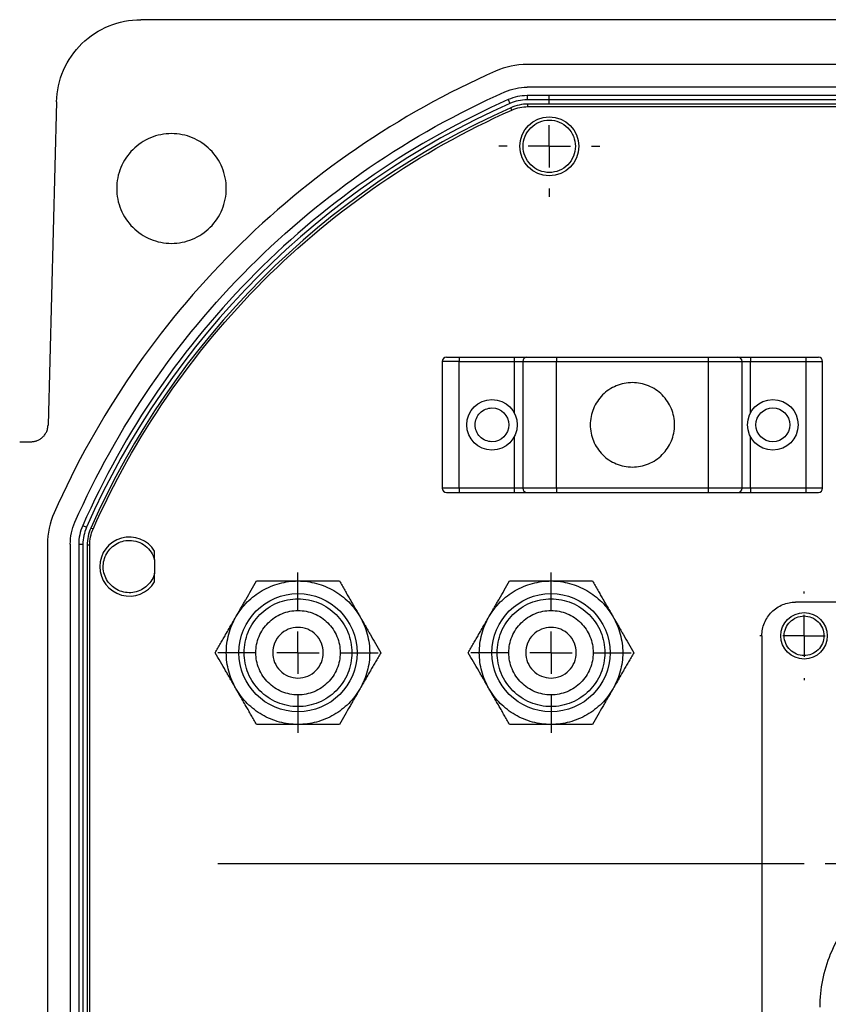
# Model space of a CAD drawing. Extents: x 0 to 841, y 0 to 594.
# Tile 130 of 142: x 658 to 674, y 451 to 471. Entities that reach past the tile are written whole.
import ezdxf

# ---------------------------------------------------------------- set-up
doc = ezdxf.new("R2010")
doc.units = 0
doc.layers.get('0').update_dxf_attribs({"linetype": 'CONTINUOUS'})

# ---------------------------------------------------------------- blocks, each defined once
blk = doc.blocks.new('SW_CENTERMARKSYMBOL_48')
at = {"color": 0, "linetype": 'CONTINUOUS'}
for p, q in [((0, 0.833), (0, 1.583)), ((0, 0), (0, 0.417)), ((-0.833, 0), (-1.583, 0)), ((0, 0), (-0.417, 0)), ((0, 0), (0, -0.417)), ((0, 0), (0.417, 0)), ((0.833, 0), (1.583, 0)), ((0, -0.833), (0, -1.583))]:
    blk.add_line(p, q, dxfattribs=at)
blk = doc.blocks.new('SW_CENTERMARKSYMBOL_49')
at = {"color": 0, "linetype": 'CONTINUOUS'}
for p, q in [((0, 0.833), (0, 1.583)), ((0, 0), (0, 0.417)), ((-0.833, 0), (-1.583, 0)), ((0, 0), (-0.417, 0)), ((0, 0), (0, -0.417)), ((0, 0), (0.417, 0)), ((0.833, 0), (1.583, 0)), ((0, -0.833), (0, -1.583))]:
    blk.add_line(p, q, dxfattribs=at)
blk = doc.blocks.new('SW_CENTERMARKSYMBOL_57')
at = {"color": 0, "linetype": 'CONTINUOUS'}
for p, q in [((0, 0.833), (0, 0.875)), ((0, 0), (0, 0.417)), ((-0.833, 0), (-0.875, 0)), ((0, 0), (-0.417, 0)), ((0, 0), (0, -0.417)), ((0, 0), (0.417, 0)), ((0.833, 0), (0.875, 0)), ((0, -0.833), (0, -0.875))]:
    blk.add_line(p, q, dxfattribs=at)
blk = doc.blocks.new('SW_CENTERMARKSYMBOL_60')
at = {"color": 0, "linetype": 'CONTINUOUS'}
for p, q in [((0, 0.833), (0, 1)), ((0, 0), (0, 0.417)), ((-0.833, 0), (-1, 0)), ((0, 0), (-0.417, 0)), ((0, 0), (0, -0.417)), ((0, 0), (0.417, 0)), ((0.833, 0), (1, 0)), ((0, -0.833), (0, -1))]:
    blk.add_line(p, q, dxfattribs=at)
blk = doc.blocks.new('SW_CENTERMARKSYMBOL_65')
at = {"color": 0, "linetype": 'CONTINUOUS'}
for p, q in [((-0.833, 0), (-12.417, 0)), ((0, 0), (-0.417, 0))]:
    blk.add_line(p, q, dxfattribs=at)

msp = doc.modelspace()

# ---------------------------------------------------------------- linework, layer by layer
at = {"color": 7, "linetype": 'CONTINUOUS'}
for p, q in [((688.7143, 470.5554), (660.1677, 470.5554)), ((680.4146, 469.6721), (667.8007, 469.6721)), ((680.4146, 469.2221), (667.8007, 469.2221)), ((667.4297, 468.977), (667.4634, 468.9008)), ((680.4146, 469.0554), (667.8007, 469.0554)), ((667.8007, 469.0554), (667.8007, 468.9721)), ((680.4146, 468.9721), (667.8007, 468.9721)), ((658.5016, 468.9324), (658.3344, 462.5467)), ((667.5005, 468.7714), (667.4802, 468.8171)), ((667.8184, 468.8387), (667.8184, 468.8887)), ((680.397, 468.8887), (667.8184, 468.8887)), ((667.8184, 468.8387), (680.397, 468.8387)), ((666.4577, 463.8054), (666.1243, 463.8054)), ((666.1243, 463.8054), (666.1243, 461.3054)), ((666.4577, 463.8887), (666.4577, 463.8054)), ((666.4577, 463.8887), (667.5493, 463.8887)), ((666.4577, 461.3054), (666.4577, 463.8054)), ((666.4577, 463.8054), (667.5493, 463.8054)), ((667.5493, 463.8887), (667.5493, 463.8054)), ((667.5493, 463.8054), (667.716, 463.8054)), ((667.5493, 463.8054), (667.5493, 462.7898)), ((667.716, 463.8054), (668.3827, 463.8054)), ((667.716, 463.8054), (667.716, 461.3054)), ((668.3827, 463.8887), (668.3827, 463.8054)), ((668.3827, 463.8887), (671.3827, 463.8887)), ((668.3827, 461.3054), (668.3827, 463.8054)), ((668.3827, 463.8054), (671.3827, 463.8054)), ((671.3827, 463.8887), (671.3827, 463.8054)), ((671.3827, 463.8054), (671.3827, 461.3054)), ((671.3827, 463.8054), (672.0493, 463.8054)), ((672.0493, 461.3054), (672.0493, 463.8054)), ((672.0493, 463.8054), (672.216, 463.8054)), ((672.216, 463.8887), (672.216, 463.8054)), ((672.216, 463.8887), (673.3077, 463.8887)), ((672.216, 462.7898), (672.216, 463.8054)), ((672.216, 463.8054), (673.3077, 463.8054)), ((673.3077, 463.8887), (673.3077, 463.8054)), ((673.3077, 463.8054), (673.3077, 461.3054)), ((673.3077, 463.8054), (673.641, 463.8054)), ((673.641, 461.3054), (673.641, 463.8054)), ((657.7743, 462.2221), (658.0012, 462.2221)), ((667.5493, 462.321), (667.5493, 461.3054)), ((672.216, 461.3054), (672.216, 462.321)), ((666.4577, 461.3054), (666.1243, 461.3054)), ((667.5493, 461.3054), (666.4577, 461.3054)), ((666.4577, 461.3054), (666.4577, 461.2221)), ((666.4577, 461.2221), (667.5493, 461.2221)), ((667.5493, 461.3054), (667.5493, 461.2221)), ((667.716, 461.3054), (667.5493, 461.3054)), ((668.3827, 461.3054), (667.716, 461.3054)), ((671.3827, 461.3054), (668.3827, 461.3054)), ((668.3827, 461.3054), (668.3827, 461.2221)), ((668.3827, 461.2221), (671.3827, 461.2221)), ((671.3827, 461.3054), (671.3827, 461.2221)), ((672.0493, 461.3054), (671.3827, 461.3054)), ((672.216, 461.3054), (672.0493, 461.3054)), ((672.216, 461.3054), (672.216, 461.2221)), ((673.3077, 461.3054), (672.216, 461.3054)), ((672.216, 461.2221), (673.3077, 461.2221)), ((673.3077, 461.3054), (673.3077, 461.2221)), ((673.641, 461.3054), (673.3077, 461.3054)), ((659.0194, 460.5667), (659.0956, 460.533)), ((659.2251, 460.4959), (659.1794, 460.5162)), ((658.3243, 460.1957), (658.3243, 447.5818)), ((658.7743, 460.1957), (658.7743, 447.5818)), ((658.941, 460.1957), (658.941, 447.5818)), ((658.941, 460.1957), (659.0243, 460.1957)), ((659.0243, 460.1957), (659.0243, 447.5818)), ((659.1577, 460.1781), (659.1077, 460.1781)), ((659.1077, 460.1781), (659.1077, 447.5994)), ((659.1577, 447.5994), (659.1577, 460.1781)), ((660.441, 459.8887), (660.441, 459.6244)), ((685.7743, 459.0554), (673.1077, 459.0554)), ((672.441, 458.3887), (672.441, 448.0554))]:
    msp.add_line(p, q, dxfattribs=at)
for centre, radius in [((668.2399, 468.0549), 0.5833), ((667.1077, 462.5554), 0.5), ((672.6577, 462.5554), 0.5), ((663.2743, 458.0554), 1.1667), ((668.2743, 458.0554), 1.1667), ((673.2743, 458.3887), 0.4583)]:
    msp.add_circle(centre, radius, dxfattribs=at)
for centre, radius, start, end in [((667.8007, 468.1387), 0.8333, 90, 113.87389), ((674.1077, 453.8887), 16.4167, 113.87389, 156.12611), ((674.1077, 453.8887), 16.3333, 113.93893, 156.06107), ((667.8184, 468.0554), 0.8333, 90, 113.93893), ((666.2077, 463.8054), 0.0833, 90, 180), ((667.7993, 463.8054), 0.0833, 90, 180), ((671.966, 463.8054), 0.0833, 0, 90), ((673.5577, 463.8054), 0.0833, 0, 90), ((666.2077, 461.3054), 0.0833, 180, 270), ((667.7993, 461.3054), 0.0833, 180, 270), ((671.966, 461.3054), 0.0833, 270, 0), ((673.5577, 461.3054), 0.0833, 270, 0), ((659.8577, 460.1957), 0.8333, 156.12611, 180), ((659.941, 460.1781), 0.8333, 156.06107, 180), ((659.9415, 459.7566), 0.5833, 31.10056, 328.89944)]:
    msp.add_arc(centre, radius, start, end, dxfattribs=at)
for points, knots in [([(658.5016, 468.9324), (658.5072, 469.1468), (658.5547, 469.3601), (658.7267, 469.7532), (658.851, 469.9329), (659.1584, 470.2323), (659.3413, 470.3519), (659.7387, 470.5135), (659.9532, 470.5554), (660.1677, 470.5554)], [0, 0, 0, 0, 0.25, 0.25, 0.5, 0.5, 0.75, 0.75, 1, 1, 1, 1]), ([(667.1801, 469.5409), (666.2183, 469.1152), (665.2958, 468.6005), (663.5607, 467.4109), (662.7482, 466.7358), (661.2606, 465.2483), (660.5856, 464.4357), (659.3959, 462.7007), (658.8813, 461.7782), (658.4555, 460.8163)], [0, 0, 0, 0, 0.25, 0.25, 0.5, 0.5, 0.75, 0.75, 1, 1, 1, 1]), ([(658.867, 460.6342), (659.2816, 461.5707), (659.7827, 462.469), (660.9411, 464.1585), (661.5983, 464.9496), (663.0468, 466.3981), (663.838, 467.0554), (665.5274, 468.2138), (666.4257, 468.7149), (667.3623, 469.1294)], [0, 0, 0, 0, 0.25, 0.25, 0.5, 0.5, 0.75, 0.75, 1, 1, 1, 1]), ([(667.4297, 468.977), (666.5025, 468.5666), (665.6132, 468.0705), (663.9407, 466.9237), (663.1574, 466.273), (661.7234, 464.839), (661.0727, 464.0558), (659.9259, 462.3832), (659.4298, 461.4939), (659.0194, 460.5667)], [0, 0, 0, 0, 0.25, 0.25, 0.5, 0.5, 0.75, 0.75, 1, 1, 1, 1]), ([(659.2251, 460.4959), (659.6298, 461.4077), (660.1186, 462.2821), (661.2478, 463.927), (661.8882, 464.6974), (663.299, 466.1082), (664.0694, 466.7486), (665.7143, 467.8778), (666.5887, 468.3666), (667.5005, 468.7714)], [0, 0, 0, 0, 0.25, 0.25, 0.5, 0.5, 0.75, 0.75, 1, 1, 1, 1]), ([(668.2399, 467.5382), (668.1722, 467.5382), (668.1046, 467.5517), (667.9797, 467.6034), (667.9223, 467.6417), (667.8267, 467.7374), (667.7884, 467.7947), (667.7366, 467.9197), (667.7232, 467.9873), (667.7232, 468.1225), (667.7366, 468.1901), (667.7884, 468.3151), (667.8267, 468.3724), (667.9223, 468.4681), (667.9797, 468.5064), (668.1046, 468.5581), (668.1722, 468.5716), (668.2399, 468.5716)], [0, 0, 0, 0, 0.125, 0.125, 0.25, 0.25, 0.375, 0.375, 0.5, 0.5, 0.625, 0.625, 0.75, 0.75, 0.875, 0.875, 1, 1, 1, 1]), ([(668.2399, 468.5716), (668.3075, 468.5716), (668.3751, 468.5581), (668.5001, 468.5064), (668.5574, 468.4681), (668.653, 468.3724), (668.6913, 468.3151), (668.7431, 468.1901), (668.7565, 468.1225), (668.7565, 467.9873), (668.7431, 467.9197), (668.6913, 467.7947), (668.653, 467.7374), (668.5574, 467.6417), (668.5001, 467.6034), (668.3751, 467.5517), (668.3075, 467.5382), (668.2399, 467.5382)], [0, 0, 0, 0, 0.125, 0.125, 0.25, 0.25, 0.375, 0.375, 0.5, 0.5, 0.625, 0.625, 0.75, 0.75, 0.875, 0.875, 1, 1, 1, 1]), ([(660.7743, 468.3054), (660.6325, 468.3054), (660.4908, 468.2772), (660.2288, 468.1687), (660.1086, 468.0884), (659.908, 467.8878), (659.8277, 467.7677), (659.7192, 467.5056), (659.691, 467.3639), (659.691, 467.0803), (659.7192, 466.9385), (659.8277, 466.6765), (659.908, 466.5563), (660.1086, 466.3558), (660.2288, 466.2755), (660.4908, 466.1669), (660.6325, 466.1387), (660.7743, 466.1387)], [0, 0, 0, 0, 0.125, 0.125, 0.25, 0.25, 0.375, 0.375, 0.5, 0.5, 0.625, 0.625, 0.75, 0.75, 0.875, 0.875, 1, 1, 1, 1]), ([(660.7743, 466.1387), (660.9161, 466.1387), (661.0579, 466.1669), (661.3199, 466.2755), (661.4401, 466.3558), (661.6406, 466.5563), (661.7209, 466.6765), (661.8295, 466.9385), (661.8577, 467.0803), (661.8577, 467.3639), (661.8295, 467.5056), (661.7209, 467.7677), (661.6406, 467.8878), (661.4401, 468.0884), (661.3199, 468.1687), (661.0579, 468.2772), (660.9161, 468.3054), (660.7743, 468.3054)], [0, 0, 0, 0, 0.125, 0.125, 0.25, 0.25, 0.375, 0.375, 0.5, 0.5, 0.625, 0.625, 0.75, 0.75, 0.875, 0.875, 1, 1, 1, 1]), ([(666.2077, 463.8887), (666.2078, 463.8887), (666.2081, 463.8887), (666.2103, 463.8887), (666.2138, 463.8887), (666.2187, 463.8887), (666.2286, 463.8887), (666.2472, 463.8887), (666.2797, 463.8887), (666.3194, 463.8887), (666.3592, 463.8887), (666.3953, 463.8887), (666.4262, 463.8887), (666.4472, 463.8887), (666.4577, 463.8887)], [0, 0, 0, 0, 0.0483485, 0.0962668, 0.1440283, 0.1919089, 0.2401827, 0.3700015, 0.5000479, 0.6298668, 0.7599133, 0.8400049, 0.9196073, 1, 1, 1, 1]), ([(667.5493, 463.8887), (667.5557, 463.8887), (667.5683, 463.8887), (667.587, 463.8887), (667.6054, 463.8887), (667.6236, 463.8887), (667.6515, 463.8887), (667.6876, 463.8887), (667.7273, 463.8887), (667.7598, 463.8887), (667.7804, 463.8887), (667.7921, 463.8887), (667.7982, 463.8887), (667.799, 463.8887), (667.7993, 463.8887)], [0, 0, 0, 0, 0.0483485, 0.0962668, 0.1440283, 0.1919089, 0.2401827, 0.3700015, 0.5000479, 0.6298668, 0.7599133, 0.8400049, 0.9196073, 1, 1, 1, 1]), ([(667.7993, 463.8887), (667.7995, 463.8887), (667.7998, 463.8887), (667.8024, 463.8887), (667.8066, 463.8887), (667.8125, 463.8887), (667.82, 463.8887), (667.8292, 463.8887), (667.85, 463.8887), (667.8915, 463.8887), (667.9674, 463.8887), (668.06, 463.8887), (668.1475, 463.8887), (668.2197, 463.8887), (668.2731, 463.8887), (668.3276, 463.8887), (668.3642, 463.8887), (668.3827, 463.8887)], [0, 0, 0, 0, 0.0345758, 0.0688974, 0.1030638, 0.1371756, 0.1713338, 0.2056389, 0.2401903, 0.3700608, 0.5000288, 0.6298993, 0.7598673, 0.820116, 0.8798611, 0.9396428, 1, 1, 1, 1]), ([(671.3827, 463.8887), (671.3932, 463.8887), (671.4143, 463.8887), (671.4456, 463.8887), (671.4767, 463.8887), (671.5074, 463.8887), (671.5378, 463.8887), (671.5679, 463.8887), (671.6248, 463.8887), (671.7053, 463.8887), (671.7979, 463.8887), (671.8738, 463.8887), (671.9189, 463.8887), (671.9438, 463.8887), (671.9566, 463.8887), (671.9645, 463.8887), (671.9655, 463.8887), (671.966, 463.8887)], [0, 0, 0, 0, 0.03457582, 0.06889735, 0.10306377, 0.13717558, 0.17133376, 0.2056389, 0.2401903, 0.37006077, 0.50002877, 0.62989928, 0.75986733, 0.82011595, 0.87986113, 0.93964282, 1, 1, 1, 1]), ([(671.966, 463.8887), (671.9661, 463.8887), (671.9664, 463.8887), (671.9686, 463.8887), (671.9721, 463.8887), (671.977, 463.8887), (671.9869, 463.8887), (672.0055, 463.8887), (672.038, 463.8887), (672.0777, 463.8887), (672.1175, 463.8887), (672.1536, 463.8887), (672.1846, 463.8887), (672.2055, 463.8887), (672.216, 463.8887)], [0, 0, 0, 0, 0.0483485, 0.0962668, 0.1440283, 0.1919089, 0.2401827, 0.3700015, 0.5000479, 0.6298668, 0.7599133, 0.8400049, 0.9196073, 1, 1, 1, 1]), ([(673.3077, 463.8887), (673.314, 463.8887), (673.3266, 463.8887), (673.3453, 463.8887), (673.3638, 463.8887), (673.382, 463.8887), (673.4098, 463.8887), (673.4459, 463.8887), (673.4856, 463.8887), (673.5182, 463.8887), (673.5387, 463.8887), (673.5504, 463.8887), (673.5566, 463.8887), (673.5573, 463.8887), (673.5577, 463.8887)], [0, 0, 0, 0, 0.0483485, 0.0962668, 0.1440283, 0.1919089, 0.2401827, 0.3700015, 0.5000479, 0.6298668, 0.7599133, 0.8400049, 0.9196073, 1, 1, 1, 1]), ([(669.8827, 463.3887), (669.7736, 463.3887), (669.6646, 463.3671), (669.463, 463.2836), (669.3706, 463.2218), (669.2163, 463.0675), (669.1545, 462.9751), (669.071, 462.7735), (669.0493, 462.6645), (669.0493, 462.4463), (669.071, 462.3373), (669.1545, 462.1357), (669.2163, 462.0433), (669.3706, 461.889), (669.463, 461.8273), (669.6646, 461.7438), (669.7736, 461.7221), (669.8827, 461.7221)], [0, 0, 0, 0, 0.125, 0.125, 0.25, 0.25, 0.375, 0.375, 0.5, 0.5, 0.625, 0.625, 0.75, 0.75, 0.875, 0.875, 1, 1, 1, 1]), ([(669.8827, 461.7221), (669.9918, 461.7221), (670.1008, 461.7438), (670.3024, 461.8273), (670.3948, 461.889), (670.5491, 462.0433), (670.6108, 462.1357), (670.6943, 462.3373), (670.716, 462.4463), (670.716, 462.6645), (670.6943, 462.7735), (670.6108, 462.9751), (670.5491, 463.0675), (670.3948, 463.2218), (670.3024, 463.2836), (670.1008, 463.3671), (669.9918, 463.3887), (669.8827, 463.3887)], [0, 0, 0, 0, 0.125, 0.125, 0.25, 0.25, 0.375, 0.375, 0.5, 0.5, 0.625, 0.625, 0.75, 0.75, 0.875, 0.875, 1, 1, 1, 1]), ([(667.1077, 462.2221), (667.0193, 462.2221), (666.9345, 462.2572), (666.8095, 462.3822), (666.7743, 462.467), (666.7743, 462.6438), (666.8095, 462.7286), (666.9345, 462.8536), (667.0193, 462.8887), (667.1077, 462.8887)], [0, 0, 0, 0, 0.25, 0.25, 0.5, 0.5, 0.75, 0.75, 1, 1, 1, 1]), ([(667.1077, 462.8887), (667.2916, 462.8887), (667.441, 462.7394), (667.441, 462.3714), (667.2916, 462.2221), (667.1077, 462.2221)], [0, 0, 0, 0, 0.5, 0.5, 1, 1, 1, 1]), ([(672.6577, 462.2221), (672.4737, 462.2221), (672.3243, 462.3714), (672.3243, 462.7394), (672.4737, 462.8887), (672.6577, 462.8887)], [0, 0, 0, 0, 0.5, 0.5, 1, 1, 1, 1]), ([(672.6577, 462.8887), (672.8416, 462.8887), (672.991, 462.7394), (672.991, 462.3714), (672.8416, 462.2221), (672.6577, 462.2221)], [0, 0, 0, 0, 0.5, 0.5, 1, 1, 1, 1]), ([(658.0012, 462.2221), (658.0095, 462.2223), (658.026, 462.2226), (658.0506, 462.2254), (658.0748, 462.23), (658.0988, 462.2363), (658.1354, 462.2491), (658.1828, 462.2731), (658.2353, 462.3151), (658.2786, 462.3664), (658.3065, 462.4181), (658.3229, 462.465), (658.3319, 462.5055), (658.3335, 462.5329), (658.3344, 462.5467)], [0, 0, 0, 0, 0.04839635, 0.09637995, 0.14421668, 0.19217488, 0.24052086, 0.37020004, 0.50004729, 0.6297264, 0.75957359, 0.83981199, 0.91953988, 1, 1, 1, 1]), ([(667.5493, 461.2221), (667.6156, 461.2221), (667.6792, 461.2221), (667.773, 461.2221), (667.7993, 461.2221), (667.7993, 461.2221)], [0, 0, 0, 0, 0.5, 0.5, 1, 1, 1, 1]), ([(667.7993, 461.2221), (667.7993, 461.2221), (667.8608, 461.2221), (668.0796, 461.2221), (668.228, 461.2221), (668.3827, 461.2221)], [0, 0, 0, 0, 0.5, 0.5, 1, 1, 1, 1]), ([(660.441, 459.6244), (660.4165, 459.5317), (660.3656, 459.4462), (660.226, 459.3147), (660.1375, 459.269), (659.9495, 459.2311), (659.8503, 459.239), (659.6707, 459.3062), (659.5906, 459.3654), (659.4736, 459.5174), (659.4369, 459.6099), (659.4179, 459.8007), (659.4356, 459.8987), (659.5203, 460.0707), (659.5871, 460.1445), (659.7499, 460.2459), (659.8456, 460.2732), (659.9415, 460.2732)], [0, 0, 0, 0, 0.125, 0.125, 0.25, 0.25, 0.375, 0.375, 0.5, 0.5, 0.625, 0.625, 0.75, 0.75, 0.875, 0.875, 1, 1, 1, 1]), ([(659.9415, 460.2732), (659.998, 460.2732), (660.0545, 460.2639), (660.1615, 460.2275), (660.2119, 460.2004), (660.3015, 460.1315), (660.3405, 460.0896), (660.4031, 459.9955), (660.4266, 459.9433), (660.441, 459.8887)], [0, 0, 0, 0, 0.25, 0.25, 0.5, 0.5, 0.75, 0.75, 1, 1, 1, 1]), ([(660.441, 459.8887), (660.441, 459.8979), (660.441, 459.9165), (660.441, 459.9443), (660.441, 459.9722), (660.441, 460.0005), (660.441, 460.0292), (660.441, 460.0482), (660.441, 460.0579)], [0, 0, 0, 0, 0.1573522, 0.3173904, 0.480959, 0.6488163, 0.821634, 1, 1, 1, 1]), ([(660.441, 459.4552), (660.441, 459.4668), (660.441, 459.4895), (660.441, 459.5238), (660.441, 459.5576), (660.441, 459.5909), (660.441, 459.6133), (660.441, 459.6244)], [0, 0, 0, 0, 0.2133578, 0.4188892, 0.6176532, 0.8108853, 1, 1, 1, 1]), ([(662.0475, 458.7637), (662.1093, 458.8708), (662.1852, 458.9697), (662.36, 459.1446), (662.4589, 459.2205), (662.6731, 459.3441), (662.7883, 459.3918), (663.0271, 459.4558), (663.1507, 459.4721), (663.2743, 459.4721)], [0, 0, 0, 0, 0.25, 0.25, 0.5, 0.5, 0.75, 0.75, 1, 1, 1, 1]), ([(662.0475, 458.7637), (662.0608, 458.7868), (662.0875, 458.8331), (662.1277, 458.9028), (662.1683, 458.973), (662.2092, 459.0439), (662.2701, 459.1493), (662.3527, 459.2923), (662.4212, 459.4111), (662.4564, 459.4721)], [0, 0, 0, 0, 0.0972739, 0.1953706, 0.2943119, 0.3941195, 0.494814, 0.7404384, 1, 1, 1, 1]), ([(662.4564, 459.4721), (662.492, 459.4721), (662.5623, 459.4721), (662.6666, 459.4721), (662.7682, 459.4721), (662.8807, 459.4721), (663.0046, 459.4721), (663.1401, 459.4721), (663.2298, 459.4721), (663.2743, 459.4721)], [0, 0, 0, 0, 0.13130437, 0.25912988, 0.3835031, 0.50445289, 0.67198185, 0.83713098, 1, 1, 1, 1]), ([(663.2743, 459.4721), (663.398, 459.4721), (663.5216, 459.4558), (663.7604, 459.3918), (663.8756, 459.3441), (664.0897, 459.2205), (664.1887, 459.1446), (664.3635, 458.9697), (664.4394, 458.8708), (664.5012, 458.7637)], [0, 0, 0, 0, 0.25, 0.25, 0.5, 0.5, 0.75, 0.75, 1, 1, 1, 1]), ([(663.2743, 459.4721), (663.301, 459.4721), (663.3544, 459.4721), (663.435, 459.4721), (663.5162, 459.4721), (663.598, 459.4721), (663.7198, 459.4721), (663.8849, 459.4721), (664.0219, 459.4721), (664.0923, 459.4721)], [0, 0, 0, 0, 0.0973158, 0.1954679, 0.2944786, 0.3943691, 0.4951604, 0.7406576, 1, 1, 1, 1]), ([(664.0923, 459.4721), (664.1101, 459.4412), (664.1453, 459.3803), (664.1974, 459.2899), (664.2483, 459.2018), (664.3046, 459.1043), (664.3665, 458.9971), (664.4341, 458.8799), (664.479, 458.8023), (664.5012, 458.7637)], [0, 0, 0, 0, 0.1314274, 0.25937624, 0.38387321, 0.50494726, 0.67231526, 0.8372997, 1, 1, 1, 1]), ([(667.0475, 458.7637), (667.1093, 458.8708), (667.1852, 458.9697), (667.36, 459.1446), (667.4589, 459.2205), (667.6731, 459.3441), (667.7883, 459.3918), (668.0271, 459.4558), (668.1507, 459.4721), (668.2743, 459.4721)], [0, 0, 0, 0, 0.25, 0.25, 0.5, 0.5, 0.75, 0.75, 1, 1, 1, 1]), ([(667.0475, 458.7637), (667.0608, 458.7868), (667.0875, 458.8331), (667.1277, 458.9028), (667.1683, 458.973), (667.2092, 459.0439), (667.2701, 459.1493), (667.3527, 459.2923), (667.4212, 459.4111), (667.4564, 459.4721)], [0, 0, 0, 0, 0.0972739, 0.1953706, 0.2943119, 0.3941195, 0.494814, 0.7404384, 1, 1, 1, 1]), ([(667.4564, 459.4721), (667.492, 459.4721), (667.5623, 459.4721), (667.6666, 459.4721), (667.7682, 459.4721), (667.8807, 459.4721), (668.0046, 459.4721), (668.1401, 459.4721), (668.2298, 459.4721), (668.2743, 459.4721)], [0, 0, 0, 0, 0.1313044, 0.2591299, 0.3835031, 0.5044529, 0.6719818, 0.837131, 1, 1, 1, 1]), ([(668.2743, 459.4721), (668.398, 459.4721), (668.5216, 459.4558), (668.7604, 459.3918), (668.8756, 459.3441), (669.0897, 459.2205), (669.1887, 459.1446), (669.3635, 458.9697), (669.4394, 458.8708), (669.5012, 458.7637)], [0, 0, 0, 0, 0.25, 0.25, 0.5, 0.5, 0.75, 0.75, 1, 1, 1, 1]), ([(668.2743, 459.4721), (668.301, 459.4721), (668.3544, 459.4721), (668.435, 459.4721), (668.5162, 459.4721), (668.598, 459.4721), (668.7198, 459.4721), (668.8849, 459.4721), (669.0219, 459.4721), (669.0923, 459.4721)], [0, 0, 0, 0, 0.0973158, 0.1954679, 0.2944786, 0.3943691, 0.4951604, 0.7406576, 1, 1, 1, 1]), ([(669.0923, 459.4721), (669.1101, 459.4412), (669.1453, 459.3803), (669.1974, 459.2899), (669.2483, 459.2018), (669.3046, 459.1043), (669.3665, 458.9971), (669.4341, 458.8799), (669.479, 458.8023), (669.5012, 458.7637)], [0, 0, 0, 0, 0.1314274, 0.2593762, 0.3838732, 0.5049473, 0.6723153, 0.8372997, 1, 1, 1, 1]), ([(663.2743, 456.9911), (663.135, 456.9911), (662.9958, 457.0188), (662.7383, 457.1254), (662.6203, 457.2043), (662.4232, 457.4013), (662.3443, 457.5194), (662.2377, 457.7768), (662.21, 457.9161), (662.21, 458.1947), (662.2377, 458.334), (662.3443, 458.5914), (662.4232, 458.7095), (662.6203, 458.9065), (662.7383, 458.9854), (662.9958, 459.092), (663.135, 459.1197), (663.2743, 459.1197)], [0, 0, 0, 0, 0.125, 0.125, 0.25, 0.25, 0.375, 0.375, 0.5, 0.5, 0.625, 0.625, 0.75, 0.75, 0.875, 0.875, 1, 1, 1, 1]), ([(663.2743, 459.1197), (663.4137, 459.1197), (663.5529, 459.092), (663.8104, 458.9854), (663.9284, 458.9065), (664.1255, 458.7095), (664.2043, 458.5914), (664.311, 458.334), (664.3387, 458.1947), (664.3387, 457.9161), (664.311, 457.7768), (664.2043, 457.5194), (664.1255, 457.4013), (663.9284, 457.2043), (663.8104, 457.1254), (663.5529, 457.0188), (663.4137, 456.9911), (663.2743, 456.9911)], [0, 0, 0, 0, 0.125, 0.125, 0.25, 0.25, 0.375, 0.375, 0.5, 0.5, 0.625, 0.625, 0.75, 0.75, 0.875, 0.875, 1, 1, 1, 1]), ([(668.2743, 456.9911), (668.135, 456.9911), (667.9958, 457.0188), (667.7383, 457.1254), (667.6203, 457.2043), (667.4232, 457.4013), (667.3443, 457.5194), (667.2377, 457.7768), (667.21, 457.9161), (667.21, 458.1947), (667.2377, 458.334), (667.3443, 458.5914), (667.4232, 458.7095), (667.6203, 458.9065), (667.7383, 458.9854), (667.9958, 459.092), (668.135, 459.1197), (668.2743, 459.1197)], [0, 0, 0, 0, 0.125, 0.125, 0.25, 0.25, 0.375, 0.375, 0.5, 0.5, 0.625, 0.625, 0.75, 0.75, 0.875, 0.875, 1, 1, 1, 1]), ([(668.2743, 459.1197), (668.4137, 459.1197), (668.5529, 459.092), (668.8104, 458.9854), (668.9284, 458.9065), (669.1255, 458.7095), (669.2043, 458.5914), (669.311, 458.334), (669.3387, 458.1947), (669.3387, 457.9161), (669.311, 457.7768), (669.2043, 457.5194), (669.1255, 457.4013), (668.9284, 457.2043), (668.8104, 457.1254), (668.5529, 457.0188), (668.4137, 456.9911), (668.2743, 456.9911)], [0, 0, 0, 0, 0.125, 0.125, 0.25, 0.25, 0.375, 0.375, 0.5, 0.5, 0.625, 0.625, 0.75, 0.75, 0.875, 0.875, 1, 1, 1, 1]), ([(672.441, 458.3887), (672.441, 458.476), (672.4584, 458.5632), (672.5251, 458.7245), (672.5746, 458.7984), (672.698, 458.9219), (672.7719, 458.9713), (672.9332, 459.0381), (673.0204, 459.0554), (673.1077, 459.0554)], [0, 0, 0, 0, 0.25, 0.25, 0.5, 0.5, 0.75, 0.75, 1, 1, 1, 1]), ([(663.2743, 457.2221), (663.1653, 457.2221), (663.0562, 457.2438), (662.8547, 457.3273), (662.7622, 457.389), (662.608, 457.5433), (662.5462, 457.6357), (662.4627, 457.8373), (662.441, 457.9463), (662.441, 458.1645), (662.4627, 458.2735), (662.5462, 458.4751), (662.608, 458.5675), (662.7622, 458.7218), (662.8547, 458.7836), (663.0562, 458.8671), (663.1653, 458.8887), (663.2743, 458.8887)], [0, 0, 0, 0, 0.125, 0.125, 0.25, 0.25, 0.375, 0.375, 0.5, 0.5, 0.625, 0.625, 0.75, 0.75, 0.875, 0.875, 1, 1, 1, 1]), ([(663.2743, 458.8887), (663.3834, 458.8887), (663.4925, 458.8671), (663.694, 458.7836), (663.7865, 458.7218), (663.9407, 458.5675), (664.0025, 458.4751), (664.086, 458.2735), (664.1077, 458.1645), (664.1077, 457.9463), (664.086, 457.8373), (664.0025, 457.6357), (663.9407, 457.5433), (663.7865, 457.389), (663.694, 457.3273), (663.4925, 457.2438), (663.3834, 457.2221), (663.2743, 457.2221)], [0, 0, 0, 0, 0.125, 0.125, 0.25, 0.25, 0.375, 0.375, 0.5, 0.5, 0.625, 0.625, 0.75, 0.75, 0.875, 0.875, 1, 1, 1, 1]), ([(668.2743, 457.2221), (668.1653, 457.2221), (668.0562, 457.2438), (667.8547, 457.3273), (667.7622, 457.389), (667.608, 457.5433), (667.5462, 457.6357), (667.4627, 457.8373), (667.441, 457.9463), (667.441, 458.1645), (667.4627, 458.2735), (667.5462, 458.4751), (667.608, 458.5675), (667.7622, 458.7218), (667.8547, 458.7836), (668.0562, 458.8671), (668.1653, 458.8887), (668.2743, 458.8887)], [0, 0, 0, 0, 0.125, 0.125, 0.25, 0.25, 0.375, 0.375, 0.5, 0.5, 0.625, 0.625, 0.75, 0.75, 0.875, 0.875, 1, 1, 1, 1]), ([(668.2743, 458.8887), (668.3834, 458.8887), (668.4925, 458.8671), (668.694, 458.7836), (668.7865, 458.7218), (668.9407, 458.5675), (669.0025, 458.4751), (669.086, 458.2735), (669.1077, 458.1645), (669.1077, 457.9463), (669.086, 457.8373), (669.0025, 457.6357), (668.9407, 457.5433), (668.7865, 457.389), (668.694, 457.3273), (668.4925, 457.2438), (668.3834, 457.2221), (668.2743, 457.2221)], [0, 0, 0, 0, 0.125, 0.125, 0.25, 0.25, 0.375, 0.375, 0.5, 0.5, 0.625, 0.625, 0.75, 0.75, 0.875, 0.875, 1, 1, 1, 1]), ([(661.6385, 458.0554), (661.6563, 458.0863), (661.6915, 458.1472), (661.7437, 458.2376), (661.7945, 458.3257), (661.8508, 458.4232), (661.9127, 458.5304), (661.9804, 458.6476), (662.0252, 458.7252), (662.0475, 458.7637)], [0, 0, 0, 0, 0.1314274, 0.2593762, 0.3838732, 0.5049473, 0.6723153, 0.8372997, 1, 1, 1, 1]), ([(662.0475, 457.3471), (661.9857, 457.4541), (661.9379, 457.5693), (661.8739, 457.8082), (661.8577, 457.9318), (661.8577, 458.179), (661.8739, 458.3027), (661.9379, 458.5415), (661.9857, 458.6567), (662.0475, 458.7637)], [0, 0, 0, 0, 0.25, 0.25, 0.5, 0.5, 0.75, 0.75, 1, 1, 1, 1]), ([(664.5012, 458.7637), (664.563, 458.6567), (664.6107, 458.5415), (664.6747, 458.3027), (664.691, 458.179), (664.691, 457.9318), (664.6747, 457.8082), (664.6107, 457.5693), (664.563, 457.4541), (664.5012, 457.3471)], [0, 0, 0, 0, 0.25, 0.25, 0.5, 0.5, 0.75, 0.75, 1, 1, 1, 1]), ([(664.5012, 458.7637), (664.5145, 458.7407), (664.5412, 458.6944), (664.5815, 458.6247), (664.6221, 458.5544), (664.663, 458.4836), (664.7238, 458.3782), (664.8064, 458.2352), (664.8749, 458.1164), (664.9102, 458.0554)], [0, 0, 0, 0, 0.0972739, 0.1953706, 0.2943119, 0.3941195, 0.494814, 0.7404384, 1, 1, 1, 1]), ([(666.6385, 458.0554), (666.6563, 458.0863), (666.6915, 458.1472), (666.7437, 458.2376), (666.7945, 458.3257), (666.8508, 458.4232), (666.9127, 458.5304), (666.9804, 458.6476), (667.0252, 458.7252), (667.0475, 458.7637)], [0, 0, 0, 0, 0.1314274, 0.2593762, 0.3838732, 0.5049473, 0.6723153, 0.8372997, 1, 1, 1, 1]), ([(667.0475, 457.3471), (666.9857, 457.4541), (666.9379, 457.5693), (666.8739, 457.8082), (666.8577, 457.9318), (666.8577, 458.179), (666.8739, 458.3027), (666.9379, 458.5415), (666.9857, 458.6567), (667.0475, 458.7637)], [0, 0, 0, 0, 0.25, 0.25, 0.5, 0.5, 0.75, 0.75, 1, 1, 1, 1]), ([(669.5012, 458.7637), (669.563, 458.6567), (669.6107, 458.5415), (669.6747, 458.3027), (669.691, 458.179), (669.691, 457.9318), (669.6747, 457.8082), (669.6107, 457.5693), (669.563, 457.4541), (669.5012, 457.3471)], [0, 0, 0, 0, 0.25, 0.25, 0.5, 0.5, 0.75, 0.75, 1, 1, 1, 1]), ([(669.5012, 458.7637), (669.5145, 458.7407), (669.5412, 458.6944), (669.5815, 458.6247), (669.6221, 458.5544), (669.663, 458.4836), (669.7238, 458.3782), (669.8064, 458.2352), (669.8749, 458.1164), (669.9102, 458.0554)], [0, 0, 0, 0, 0.0972739, 0.1953706, 0.2943119, 0.3941195, 0.494814, 0.7404384, 1, 1, 1, 1]), ([(673.2743, 457.9971), (673.2231, 457.9971), (673.1718, 458.0073), (673.0771, 458.0465), (673.0336, 458.0755), (672.9611, 458.148), (672.9321, 458.1915), (672.8929, 458.2862), (672.8827, 458.3375), (672.8827, 458.44), (672.8929, 458.4913), (672.9321, 458.586), (672.9611, 458.6294), (673.0336, 458.7019), (673.0771, 458.731), (673.1718, 458.7702), (673.2231, 458.7804), (673.2743, 458.7804)], [0, 0, 0, 0, 0.125, 0.125, 0.25, 0.25, 0.375, 0.375, 0.5, 0.5, 0.625, 0.625, 0.75, 0.75, 0.875, 0.875, 1, 1, 1, 1]), ([(673.2743, 458.7804), (673.3256, 458.7804), (673.3769, 458.7702), (673.4716, 458.731), (673.515, 458.7019), (673.5875, 458.6294), (673.6166, 458.586), (673.6558, 458.4913), (673.666, 458.44), (673.666, 458.3375), (673.6558, 458.2862), (673.6166, 458.1915), (673.5875, 458.148), (673.515, 458.0755), (673.4716, 458.0465), (673.3769, 458.0073), (673.3256, 457.9971), (673.2743, 457.9971)], [0, 0, 0, 0, 0.125, 0.125, 0.25, 0.25, 0.375, 0.375, 0.5, 0.5, 0.625, 0.625, 0.75, 0.75, 0.875, 0.875, 1, 1, 1, 1]), ([(663.2743, 458.5554), (663.2089, 458.5554), (663.1435, 458.5424), (663.0225, 458.4923), (662.9671, 458.4552), (662.8745, 458.3627), (662.8374, 458.3072), (662.7874, 458.1863), (662.7743, 458.1209), (662.7743, 457.99), (662.7874, 457.9245), (662.8374, 457.8036), (662.8745, 457.7481), (662.9671, 457.6556), (663.0225, 457.6185), (663.1435, 457.5684), (663.2089, 457.5554), (663.2743, 457.5554)], [0, 0, 0, 0, 0.125, 0.125, 0.25, 0.25, 0.375, 0.375, 0.5, 0.5, 0.625, 0.625, 0.75, 0.75, 0.875, 0.875, 1, 1, 1, 1]), ([(663.2743, 457.5554), (663.3398, 457.5554), (663.4052, 457.5684), (663.5262, 457.6185), (663.5816, 457.6556), (663.6742, 457.7481), (663.7112, 457.8036), (663.7613, 457.9245), (663.7743, 457.99), (663.7743, 458.1209), (663.7613, 458.1863), (663.7112, 458.3072), (663.6742, 458.3627), (663.5816, 458.4552), (663.5262, 458.4923), (663.4052, 458.5424), (663.3398, 458.5554), (663.2743, 458.5554)], [0, 0, 0, 0, 0.125, 0.125, 0.25, 0.25, 0.375, 0.375, 0.5, 0.5, 0.625, 0.625, 0.75, 0.75, 0.875, 0.875, 1, 1, 1, 1]), ([(668.2743, 458.5554), (668.2089, 458.5554), (668.1435, 458.5424), (668.0225, 458.4923), (667.9671, 458.4552), (667.8745, 458.3627), (667.8374, 458.3072), (667.7874, 458.1863), (667.7743, 458.1209), (667.7743, 457.99), (667.7874, 457.9245), (667.8374, 457.8036), (667.8745, 457.7481), (667.9671, 457.6556), (668.0225, 457.6185), (668.1435, 457.5684), (668.2089, 457.5554), (668.2743, 457.5554)], [0, 0, 0, 0, 0.125, 0.125, 0.25, 0.25, 0.375, 0.375, 0.5, 0.5, 0.625, 0.625, 0.75, 0.75, 0.875, 0.875, 1, 1, 1, 1]), ([(668.2743, 457.5554), (668.3398, 457.5554), (668.4052, 457.5684), (668.5262, 457.6185), (668.5816, 457.6556), (668.6742, 457.7481), (668.7112, 457.8036), (668.7613, 457.9245), (668.7743, 457.99), (668.7743, 458.1209), (668.7613, 458.1863), (668.7112, 458.3072), (668.6742, 458.3627), (668.5816, 458.4552), (668.5262, 458.4923), (668.4052, 458.5424), (668.3398, 458.5554), (668.2743, 458.5554)], [0, 0, 0, 0, 0.125, 0.125, 0.25, 0.25, 0.375, 0.375, 0.5, 0.5, 0.625, 0.625, 0.75, 0.75, 0.875, 0.875, 1, 1, 1, 1]), ([(662.0475, 457.3471), (662.0342, 457.3701), (662.0074, 457.4164), (661.9672, 457.4861), (661.9266, 457.5564), (661.8857, 457.6272), (661.8248, 457.7327), (661.7423, 457.8757), (661.6737, 457.9944), (661.6385, 458.0554)], [0, 0, 0, 0, 0.0972739, 0.1953706, 0.2943119, 0.3941195, 0.494814, 0.7404384, 1, 1, 1, 1]), ([(664.9102, 458.0554), (664.8923, 458.0245), (664.8572, 457.9636), (664.805, 457.8732), (664.7541, 457.7852), (664.6979, 457.6877), (664.6359, 457.5805), (664.5683, 457.4632), (664.5235, 457.3856), (664.5012, 457.3471)], [0, 0, 0, 0, 0.1314274, 0.2593762, 0.3838732, 0.5049473, 0.6723153, 0.8372997, 1, 1, 1, 1]), ([(667.0475, 457.3471), (667.0342, 457.3701), (667.0074, 457.4164), (666.9672, 457.4861), (666.9266, 457.5564), (666.8857, 457.6272), (666.8248, 457.7327), (666.7423, 457.8757), (666.6737, 457.9944), (666.6385, 458.0554)], [0, 0, 0, 0, 0.0972739, 0.1953706, 0.2943119, 0.3941195, 0.494814, 0.7404384, 1, 1, 1, 1]), ([(669.9102, 458.0554), (669.8923, 458.0245), (669.8572, 457.9636), (669.805, 457.8732), (669.7541, 457.7852), (669.6979, 457.6877), (669.6359, 457.5805), (669.5683, 457.4632), (669.5235, 457.3856), (669.5012, 457.3471)], [0, 0, 0, 0, 0.1314274, 0.2593762, 0.3838732, 0.5049473, 0.6723153, 0.8372997, 1, 1, 1, 1]), ([(663.2743, 456.6387), (663.1507, 456.6387), (663.0271, 456.655), (662.7883, 456.719), (662.6731, 456.7667), (662.4589, 456.8904), (662.36, 456.9663), (662.1852, 457.1411), (662.1093, 457.24), (662.0475, 457.3471)], [0, 0, 0, 0, 0.25, 0.25, 0.5, 0.5, 0.75, 0.75, 1, 1, 1, 1]), ([(662.4564, 456.6387), (662.4386, 456.6696), (662.4034, 456.7306), (662.3512, 456.8209), (662.3004, 456.909), (662.2441, 457.0065), (662.1822, 457.1137), (662.1145, 457.2309), (662.0697, 457.3085), (662.0475, 457.3471)], [0, 0, 0, 0, 0.1314274, 0.25937624, 0.38387321, 0.50494726, 0.67231526, 0.8372997, 1, 1, 1, 1]), ([(664.5012, 457.3471), (664.4394, 457.24), (664.3635, 457.1411), (664.1887, 456.9663), (664.0897, 456.8904), (663.8756, 456.7667), (663.7604, 456.719), (663.5216, 456.655), (663.398, 456.6387), (663.2743, 456.6387)], [0, 0, 0, 0, 0.25, 0.25, 0.5, 0.5, 0.75, 0.75, 1, 1, 1, 1]), ([(664.5012, 457.3471), (664.4879, 457.324), (664.4612, 457.2778), (664.4209, 457.208), (664.3804, 457.1378), (664.3395, 457.0669), (664.2786, 456.9615), (664.196, 456.8185), (664.1275, 456.6998), (664.0923, 456.6387)], [0, 0, 0, 0, 0.0972739, 0.1953706, 0.2943119, 0.3941195, 0.494814, 0.7404384, 1, 1, 1, 1]), ([(668.2743, 456.6387), (668.1507, 456.6387), (668.0271, 456.655), (667.7883, 456.719), (667.6731, 456.7667), (667.4589, 456.8904), (667.36, 456.9663), (667.1852, 457.1411), (667.1093, 457.24), (667.0475, 457.3471)], [0, 0, 0, 0, 0.25, 0.25, 0.5, 0.5, 0.75, 0.75, 1, 1, 1, 1]), ([(667.4564, 456.6387), (667.4386, 456.6696), (667.4034, 456.7306), (667.3512, 456.8209), (667.3004, 456.909), (667.2441, 457.0065), (667.1822, 457.1137), (667.1145, 457.2309), (667.0697, 457.3085), (667.0475, 457.3471)], [0, 0, 0, 0, 0.1314274, 0.2593762, 0.3838732, 0.5049473, 0.6723153, 0.8372997, 1, 1, 1, 1]), ([(669.5012, 457.3471), (669.4394, 457.24), (669.3635, 457.1411), (669.1887, 456.9663), (669.0897, 456.8904), (668.8756, 456.7667), (668.7604, 456.719), (668.5216, 456.655), (668.398, 456.6387), (668.2743, 456.6387)], [0, 0, 0, 0, 0.25, 0.25, 0.5, 0.5, 0.75, 0.75, 1, 1, 1, 1]), ([(669.5012, 457.3471), (669.4879, 457.324), (669.4612, 457.2778), (669.4209, 457.208), (669.3804, 457.1378), (669.3395, 457.0669), (669.2786, 456.9615), (669.196, 456.8185), (669.1275, 456.6998), (669.0923, 456.6387)], [0, 0, 0, 0, 0.0972739, 0.1953706, 0.2943119, 0.3941195, 0.494814, 0.7404384, 1, 1, 1, 1]), ([(663.2743, 456.6387), (663.2477, 456.6387), (663.1943, 456.6387), (663.1137, 456.6387), (663.0325, 456.6387), (662.9506, 456.6387), (662.8289, 456.6387), (662.6638, 456.6387), (662.5268, 456.6387), (662.4564, 456.6387)], [0, 0, 0, 0, 0.0973158, 0.1954679, 0.2944786, 0.3943691, 0.4951604, 0.7406576, 1, 1, 1, 1]), ([(664.0923, 456.6387), (664.0566, 456.6387), (663.9863, 456.6387), (663.8821, 456.6387), (663.7805, 456.6387), (663.6679, 456.6387), (663.5441, 456.6387), (663.4086, 456.6387), (663.3189, 456.6387), (663.2743, 456.6387)], [0, 0, 0, 0, 0.13130437, 0.25912988, 0.3835031, 0.50445289, 0.67198185, 0.83713098, 1, 1, 1, 1]), ([(668.2743, 456.6387), (668.2477, 456.6387), (668.1943, 456.6387), (668.1137, 456.6387), (668.0325, 456.6387), (667.9506, 456.6387), (667.8289, 456.6387), (667.6638, 456.6387), (667.5268, 456.6387), (667.4564, 456.6387)], [0, 0, 0, 0, 0.0973158, 0.1954679, 0.2944786, 0.3943691, 0.4951604, 0.7406576, 1, 1, 1, 1]), ([(669.0923, 456.6387), (669.0566, 456.6387), (668.9863, 456.6387), (668.8821, 456.6387), (668.7805, 456.6387), (668.6679, 456.6387), (668.5441, 456.6387), (668.4086, 456.6387), (668.3189, 456.6387), (668.2743, 456.6387)], [0, 0, 0, 0, 0.1313044, 0.2591299, 0.3835031, 0.5044529, 0.6719818, 0.837131, 1, 1, 1, 1]), ([(673.591, 451.0554), (673.591, 451.2354), (673.6087, 451.4154), (673.679, 451.7684), (673.7315, 451.9415), (673.8692, 452.2741), (673.9545, 452.4336), (674.1545, 452.7329), (674.2692, 452.8727), (674.5237, 453.1272), (674.6635, 453.242), (674.9628, 453.4419), (675.1223, 453.5272), (675.4549, 453.665), (675.628, 453.7175), (675.981, 453.7877), (676.161, 453.8054), (676.521, 453.8054), (676.701, 453.7877), (677.054, 453.7175), (677.2271, 453.665), (677.5597, 453.5272), (677.7192, 453.4419), (678.0185, 453.242), (678.1583, 453.1272), (678.4128, 452.8727), (678.5276, 452.7329), (678.7275, 452.4336), (678.8128, 452.2741), (678.9506, 451.9415), (679.0031, 451.7684), (679.0733, 451.4154), (679.091, 451.2354), (679.091, 451.0554)], [0, 0, 0, 0, 0.0625, 0.0625, 0.125, 0.125, 0.1875, 0.1875, 0.25, 0.25, 0.3125, 0.3125, 0.375, 0.375, 0.4375, 0.4375, 0.5, 0.5, 0.5625, 0.5625, 0.625, 0.625, 0.6875, 0.6875, 0.75, 0.75, 0.8125, 0.8125, 0.875, 0.875, 0.9375, 0.9375, 1, 1, 1, 1])]:
    msp.add_open_spline(points, degree=3, knots=knots, dxfattribs=at)
for points in [[(667.8007, 469.6721), (667.5877, 469.6721), (667.3749, 469.6271), (667.1801, 469.5409)], [(667.3623, 469.1294), (667.4999, 469.1903), (667.6502, 469.2221), (667.8007, 469.2221)], [(667.8007, 469.0554), (667.6734, 469.0554), (667.5461, 469.0285), (667.4297, 468.977)], [(667.5005, 468.7714), (667.6002, 468.8156), (667.7093, 468.8387), (667.8184, 468.8387)], [(666.2077, 461.2221), (666.2077, 461.2221), (666.3197, 461.2221), (666.4577, 461.2221)], [(671.3827, 461.2221), (671.7046, 461.2221), (671.966, 461.2221), (671.966, 461.2221)], [(671.966, 461.2221), (671.966, 461.2221), (672.078, 461.2221), (672.216, 461.2221)], [(673.3077, 461.2221), (673.4457, 461.2221), (673.5577, 461.2221), (673.5577, 461.2221)], [(658.4555, 460.8163), (658.3693, 460.6215), (658.3243, 460.4087), (658.3243, 460.1957)], [(658.7743, 460.1957), (658.7743, 460.3462), (658.8061, 460.4966), (658.867, 460.6342)], [(659.0194, 460.5667), (658.9679, 460.4503), (658.941, 460.323), (658.941, 460.1957)], [(659.1577, 460.1781), (659.1577, 460.2872), (659.1808, 460.3962), (659.2251, 460.4959)]]:
    msp.add_open_spline(points, degree=3, dxfattribs=at)

# ---------------------------------------------------------------- block references
for name, p in [('SW_CENTERMARKSYMBOL_60', (668.2399, 468.0549)), ('SW_CENTERMARKSYMBOL_65', (674.1077, 453.8887)), ('SW_CENTERMARKSYMBOL_49', (663.2743, 458.0554)), ('SW_CENTERMARKSYMBOL_48', (668.2743, 458.0554)), ('SW_CENTERMARKSYMBOL_57', (673.2743, 458.3887))]:
    msp.add_blockref(name, p, dxfattribs=at)

doc.saveas('drawing.dxf')
